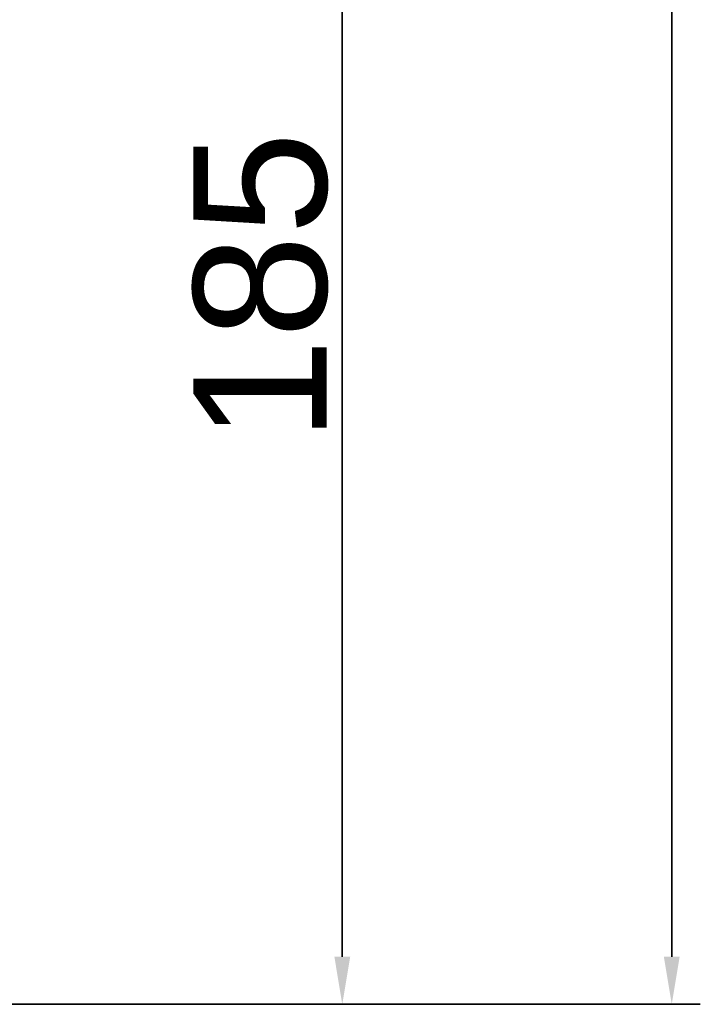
# Model space of a CAD drawing. Header units: millimetres. Extents: x 0 to 2103, y 0 to 1485.
# Tile 30 of 65: x 1209 to 1298, y 507 to 637. Entities that reach past the tile are written whole.
import ezdxf

# ---------------------------------------------------------------- set-up
doc = ezdxf.new("R2010")
doc.units = ezdxf.units.MM
doc.header["$LTSCALE"] = 2.5
doc.layers.add('AM_5', color=7, linetype='Continuous', lineweight=35)
doc.styles.add('7 mm', font='arial.ttf')
doc.dimstyles.new('Schriftgröße 7', dxfattribs={"dimscale": 2.5, "dimtxt": 7, "dimasz": 2.5, "dimexe": 1.5, "dimexo": 1, "dimgap": 0.7, "dimtad": 1, "dimrnd": 1e-08, "dimtxsty": '7 mm', "dimcen": 0.09, "dimdle": 10, "dimclrd": 256, "dimclre": 256, "dimclrt": 7, "dimadec": 1, "dimazin": 2, "dimtfac": 0.357143, "dimtdec": 3, "dimtmove": 0, "dimatfit": 3, "dimfxl": 1, "dimtolj": 1, "dimtzin": 0, "dimlwd": -1, "dimlwe": -1, "dimarcsym": 0})

# ---------------------------------------------------------------- blocks, each defined once
blk = doc.blocks.new('*D67')
at = {"layer": 'AM_5', "transparency": 16777216}
for p, q in [((1208.9, 692.37), (1255.15, 692.37)), ((1251.4, 686.12), (1251.4, 513.62)), ((1168.4, 507.37), (1255.15, 507.37))]:
    blk.add_line(p, q, dxfattribs=at)
for points in [[(1250.36, 686.12), (1252.44, 686.12), (1251.4, 692.37)], [(1250.36, 513.62), (1252.44, 513.62), (1251.4, 507.37)]]:
    blk.add_solid(points, dxfattribs=at)
at = {"layer": 'Defpoints', "color": 0, "transparency": 16777216}
for p in [(1206.4, 692.37), (1165.9, 507.37), (1251.4, 507.37)]:
    blk.add_point(p, dxfattribs=at)
at = {"layer": 'AM_5', "color": 7, "transparency": 16777216, "insert": (1240.71, 581.29), "char_height": 17.5, "attachment_point": 4, "rotation": 90, "style": '7 mm'}
blk.add_mtext('\\A1;185', dxfattribs=at)
blk = doc.blocks.new('*D70')
at = {"layer": 'AM_5', "transparency": 16777216}
for p, q in [((1246.6, 844.37), (1298.44, 844.37)), ((1294.69, 838.12), (1294.69, 513.62)), ((1168.4, 507.37), (1298.44, 507.37))]:
    blk.add_line(p, q, dxfattribs=at)
for points in [[(1293.65, 838.12), (1295.73, 838.12), (1294.69, 844.37)], [(1293.65, 513.62), (1295.73, 513.62), (1294.69, 507.37)]]:
    blk.add_solid(points, dxfattribs=at)
at = {"layer": 'Defpoints', "color": 0, "transparency": 16777216}
for p in [(1244.1, 844.37), (1165.9, 507.37), (1294.69, 507.37)]:
    blk.add_point(p, dxfattribs=at)
at = {"layer": 'AM_5', "color": 7, "transparency": 16777216, "insert": (1284, 656.54), "char_height": 17.5, "attachment_point": 4, "rotation": 90, "style": '7 mm'}
blk.add_mtext('\\A1;337', dxfattribs=at)

msp = doc.modelspace()

# ---------------------------------------------------------------- dimensions: what is measured, and where the dimension line sits
at = {"layer": 'AM_5'}
for base, p1, picture, middle in [((1294.6906, 507.3655), (1244.0968, 844.3655), '*D70', (1294.6906, 675.8655)), ((1251.3968, 507.3655), (1206.3968, 692.3655), '*D67', (1251.3968, 599.8655))]:
    dim = msp.add_linear_dim(base=base, p1=p1, p2=(1165.8968, 507.3655), angle=90, dimstyle='Schriftgröße 7', override={"dimgap": 0.7, "dimdec": 2, "dimtol": 0, "dimlim": 0, "dimtp": 0, "dimtm": 0, "dimtdec": 3, "dimtofl": 0, "dimatfit": 1}, dxfattribs=at)
    dim.commit()
    dim.dimension.update_dxf_attribs({"geometry": picture, "text_midpoint": middle, "dimtype": 160})

doc.saveas('drawing.dxf')
